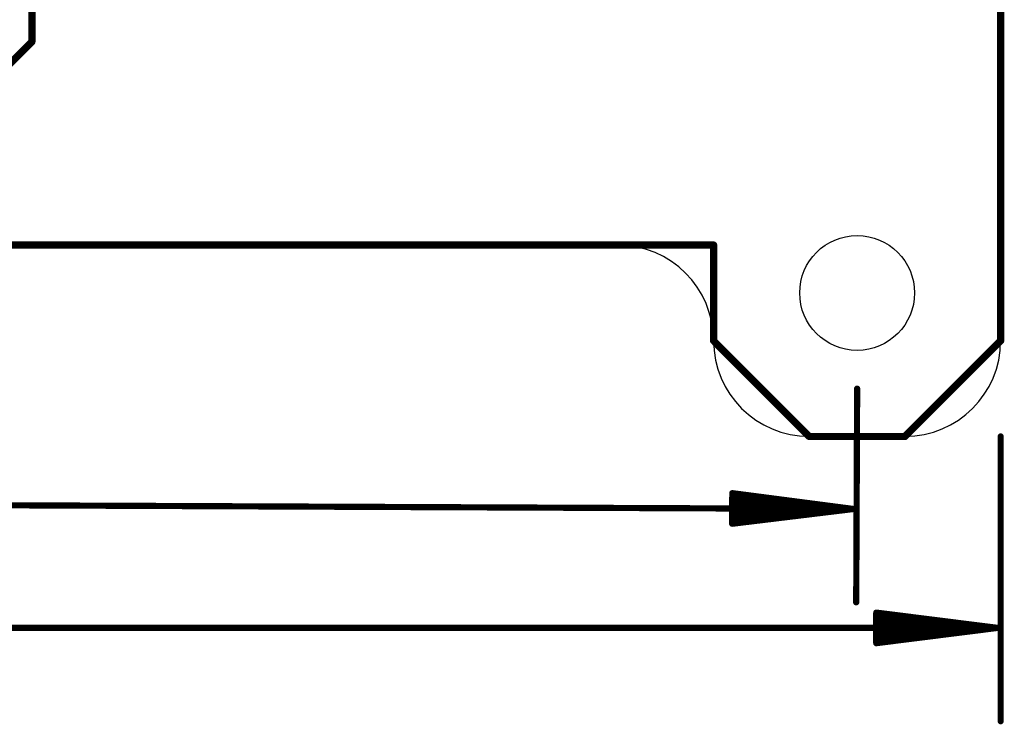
# Model space of a CAD drawing. Extents: x -6 to 135, y -6 to 36.
# Tile 18 of 23: x 106 to 127, y -6 to 9. Entities that reach past the tile are written whole.
import ezdxf

# ---------------------------------------------------------------- set-up
doc = ezdxf.new("R2010")
doc.units = 0
for name, color, linetype in [('1', 12, 'CONTINUOUS'), ('16', 132, 'CONTINUOUS'), ('20', 31, 'CONTINUOUS'), ('47', 253, 'CONTINUOUS')]:
    doc.layers.add(name, color=color, linetype=linetype)

msp = doc.modelspace()

# ---------------------------------------------------------------- linework, layer by layer
at = {"layer": '1', "const_width": 0.1524}
for points in [[(127, 2), (127, 28)], [(30, 4), (121, 4)], [(121, 4), (121, 2)], [(121, 2), (123, 0)], [(125, 0), (127, 2)], [(123, 0), (125, 0)]]:
    msp.add_lwpolyline(points, dxfattribs=at)
at = {"layer": '1', "const_width": 0.0762}
for points in [[(121.0381, 4, 1), (120.9619, 4)], [(121, 3.9619, 1), (121, 4.0381)], [(121.0269, 2.0269, 1), (120.9731, 1.9731)], [(127.0269, 1.9731, 1), (126.9731, 2.0269)], [(120.9619, 2, 1), (121.0381, 2)], [(126.9619, 2, 1), (127.0381, 2)], [(123, 0.0381, 1), (123, -0.0381)], [(122.9731, -0.0269, 1), (123.0269, 0.0269)], [(124.9731, 0.0269, 1), (125.0269, -0.0269)], [(125, -0.0381, 1), (125, 0.0381)]]:
    msp.add_lwpolyline(points, format="xyb", dxfattribs=at)
at = {"layer": '16', "const_width": 0.1524}
for points in [[(127, 2), (127, 28)], [(106.75, 8.25), (106.75, 17.25)], [(104, 5.5), (106.75, 8.25)], [(30, 4), (121, 4)], [(121, 4), (121, 2)], [(121, 2), (123, 0)], [(125, 0), (127, 2)], [(123, 0), (125, 0)]]:
    msp.add_lwpolyline(points, dxfattribs=at)
at = {"layer": '16', "const_width": 0.0762}
for points in [[(106.7119, 8.25, 1), (106.7881, 8.25)], [(106.7769, 8.2231, 1), (106.7231, 8.2769)], [(121.0381, 4, 1), (120.9619, 4)], [(121, 3.9619, 1), (121, 4.0381)], [(121.0269, 2.0269, 1), (120.9731, 1.9731)], [(127.0269, 1.9731, 1), (126.9731, 2.0269)], [(120.9619, 2, 1), (121.0381, 2)], [(126.9619, 2, 1), (127.0381, 2)], [(123, 0.0381, 1), (123, -0.0381)], [(122.9731, -0.0269, 1), (123.0269, 0.0269)], [(124.9731, 0.0269, 1), (125.0269, -0.0269)], [(125, -0.0381, 1), (125, 0.0381)]]:
    msp.add_lwpolyline(points, format="xyb", dxfattribs=at)
at = {"layer": '20'}
for p, q in [((127, 2), (127, 28)), ((119, 4), (32, 4)), ((123, 0), (125, 0))]:
    msp.add_line(p, q, dxfattribs=at)
msp.add_circle((124, 3), 1.2, dxfattribs=at)
for centre, start, end in [((119, 2), 0, 90), ((123, 2), 180, 270), ((125, 2), 270, 0)]:
    msp.add_arc(centre, 2, start, end, dxfattribs=at)
at = {"layer": '47', "const_width": 0.13}
for points in [[(124, 1), (123.9805, -3.4654)], [(127, 0), (127, -5.95)], [(9.654, -1.0157), (123.924, -1.5152)], [(121.3904, -1.1849), (121.3876, -1.8233)], [(123.924, -1.5152), (121.3902, -1.2441)], [(123.924, -1.5152), (121.3904, -1.1849)], [(123.924, -1.5152), (121.3896, -1.3741)], [(121.3876, -1.8233), (123.924, -1.5152)], [(121.3879, -1.7641), (123.924, -1.5152)], [(121.3885, -1.6341), (123.924, -1.5152)], [(126.935, -4), (124.4, -3.6808)], [(124.4, -3.6808), (124.4, -4.3192)], [(126.935, -4), (124.4, -3.74)], [(126.935, -4), (124.4, -3.87)], [(0.065, -4), (126.935, -4)], [(124.4, -4.3192), (126.935, -4)], [(124.4, -4.13), (126.935, -4)], [(124.4, -4.26), (126.935, -4)]]:
    msp.add_lwpolyline(points, dxfattribs=at)
at = {"layer": '47', "const_width": 0.065}
for points in [[(124.0325, 0.9999, 1), (123.9675, 1.0001)], [(127.0325, 0, 1), (126.9675, 0)], [(121.3936, -1.2118, 1), (121.3867, -1.2764)], [(121.3946, -1.1526, 1), (121.3862, -1.2171)], [(121.4229, -1.185, 1), (121.3579, -1.1847)], [(121.3914, -1.3416, 1), (121.3878, -1.4065)], [(121.3869, -1.6016, 1), (121.39, -1.6666)], [(123.9198, -1.5474, 1), (123.9282, -1.4829)], [(123.9279, -1.5474, 1), (123.9201, -1.4829)], [(123.9205, -1.5475, 1), (123.9275, -1.4829)], [(123.9272, -1.5475, 1), (123.9208, -1.4828)], [(123.9222, -1.5476, 1), (123.9258, -1.4827)], [(123.9255, -1.5476, 1), (123.9225, -1.4827)], [(123.9239, -1.5477, 1), (123.9241, -1.4827)], [(121.3551, -1.8232, 1), (121.4201, -1.8235)], [(121.3837, -1.7911, 1), (121.3916, -1.8556)], [(121.3847, -1.7317, 1), (121.3911, -1.7964)], [(123.948, -3.4653, 1), (124.013, -3.4656)], [(124.4041, -3.6485, 1), (124.3959, -3.713)], [(124.4325, -3.6808, 1), (124.3675, -3.6808)], [(124.4033, -3.7077, 1), (124.3967, -3.7723)], [(124.4017, -3.8375, 1), (124.3983, -3.9025)], [(124.3983, -4.0975, 1), (124.4017, -4.1625)], [(126.9391, -4.0322, 1), (126.9309, -3.9678)], [(126.9309, -4.0322, 1), (126.9391, -3.9678)], [(126.9383, -4.0323, 1), (126.9317, -3.9677)], [(126.9317, -4.0323, 1), (126.9383, -3.9677)], [(126.9333, -4.0325, 1), (126.9367, -3.9675)], [(126.9367, -4.0325, 1), (126.9333, -3.9675)], [(126.935, -4.0325, 1), (126.935, -3.9675)], [(124.3967, -4.2277, 1), (124.4033, -4.2923)], [(124.3959, -4.287, 1), (124.4041, -4.3515)], [(124.3675, -4.3192, 1), (124.4325, -4.3192)], [(126.9675, -5.95, 1), (127.0325, -5.95)]]:
    msp.add_lwpolyline(points, format="xyb", dxfattribs=at)

doc.saveas('drawing.dxf')
